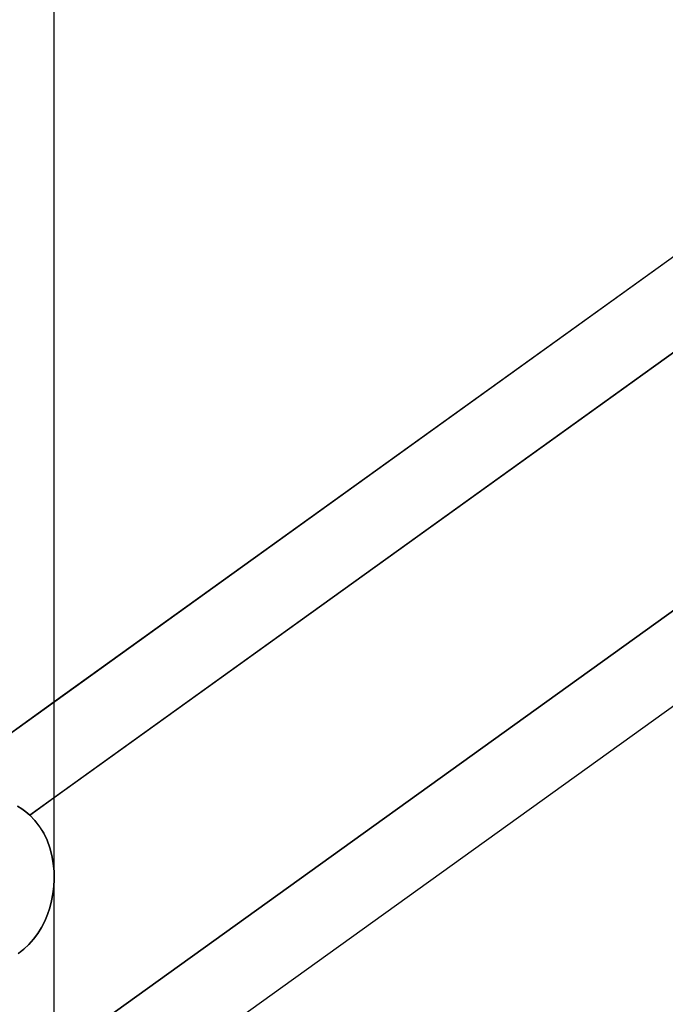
# Model space of a CAD drawing. Header units: millimetres. Extents: x -92 to 86, y -242 to 242.
# Tile 32 of 89: x -24.42 to -19.67, y -51.76 to -44.51. Entities that reach past the tile are written whole.
import ezdxf

# ---------------------------------------------------------------- set-up
doc = ezdxf.new("R2010")
doc.units = ezdxf.units.MM
doc.layers.add('MAIN-1', color=7, linetype='Continuous')

msp = doc.modelspace()

# ---------------------------------------------------------------- linework, layer by layer
at = {"layer": 'MAIN-1'}
for p, q in [((-24.1625, -50.8269), (-24.1625, 0)), ((-24.1625, -50.8269), (-24.1625, 0)), ((-24.1625, -135.3818), (-24.1625, 0)), ((-24.1625, -135.3818), (-24.1625, 0)), ((-17.3567, -44.6396), (-43.4413, -63.3986)), ((-17.3567, -44.6396), (-24.1625, -49.534)), ((-16.7721, -44.9234), (-24.3429, -50.3681)), ((-24.1625, -50.2383), (-17.1525, -45.197)), ((-15.4737, -46.5926), (-41.5583, -65.3516)), ((-16.8584, -46.8841), (-24.4069, -52.3127)), ((-24.4069, -52.3127), (-16.8584, -46.8841)), ((-17.1525, -47.7999), (-24.1625, -52.8412)), ((-24.1625, -49.534), (-25.9525, -50.8213)), ((-24.3429, -50.3681), (-24.1625, -50.2383)), ((-24.4321, -50.3013), (-24.4007, -50.3213)), ((-24.4006, -50.3214), (-24.432, -50.3013)), ((-24.4007, -50.3213), (-24.3709, -50.3436)), ((-24.3709, -50.3436), (-24.4006, -50.3214)), ((-24.3709, -50.3436), (-24.3429, -50.3681)), ((-24.3429, -50.3681), (-24.3709, -50.3436)), ((-24.3429, -50.3681), (-24.3041, -50.4088)), ((-24.3041, -50.4088), (-24.3429, -50.3681)), ((-24.3041, -50.4088), (-24.2698, -50.4538)), ((-24.2697, -50.4538), (-24.3041, -50.4088)), ((-24.2698, -50.4538), (-24.2402, -50.5023)), ((-24.2402, -50.5024), (-24.2697, -50.4538)), ((-24.2402, -50.5023), (-24.2154, -50.5539)), ((-24.2154, -50.554), (-24.2402, -50.5024)), ((-24.2154, -50.5539), (-24.1954, -50.6082)), ((-24.1954, -50.6083), (-24.2154, -50.554)), ((-24.1954, -50.6082), (-24.1801, -50.6648)), ((-24.1801, -50.6648), (-24.1954, -50.6083)), ((-24.1801, -50.6648), (-24.1696, -50.723)), ((-24.1696, -50.7231), (-24.1801, -50.6648)), ((-24.1696, -50.723), (-24.1638, -50.7823)), ((-24.1638, -50.7824), (-24.1696, -50.7231)), ((-24.1638, -50.7823), (-24.1627, -50.8422)), ((-24.1627, -50.8424), (-24.1638, -50.7824)), ((-24.1655, -50.8948), (-24.1718, -50.9471)), ((-24.1718, -50.9476), (-24.1655, -50.8951)), ((-24.1627, -50.8422), (-24.1655, -50.8948)), ((-24.1655, -50.8951), (-24.1627, -50.8424)), ((-24.1817, -50.9994), (-24.1718, -50.9476)), ((-24.1718, -50.9471), (-24.1816, -50.999)), ((-24.195, -51.0506), (-24.1817, -50.9994)), ((-24.1816, -50.999), (-24.1949, -51.0502)), ((-24.2323, -51.1493), (-24.2119, -51.1007)), ((-24.2117, -51.1003), (-24.2321, -51.149)), ((-24.2119, -51.1007), (-24.195, -51.0506)), ((-24.1949, -51.0502), (-24.2117, -51.1003)), ((-24.2562, -51.1961), (-24.2323, -51.1493)), ((-24.2321, -51.149), (-24.2561, -51.1958)), ((-24.3147, -51.2823), (-24.2837, -51.2406)), ((-24.2835, -51.2403), (-24.3144, -51.282)), ((-24.2837, -51.2406), (-24.2562, -51.1961)), ((-24.2561, -51.1958), (-24.2835, -51.2403)), ((-24.3862, -51.3557), (-24.3488, -51.3207)), ((-24.3485, -51.3204), (-24.3858, -51.3554)), ((-24.3488, -51.3207), (-24.3147, -51.2823)), ((-24.3144, -51.282), (-24.3485, -51.3204)), ((-24.4268, -51.3869), (-24.3862, -51.3557)), ((-24.3858, -51.3554), (-24.4263, -51.3866))]:
    msp.add_line(p, q, dxfattribs=at)

doc.saveas('drawing.dxf')
